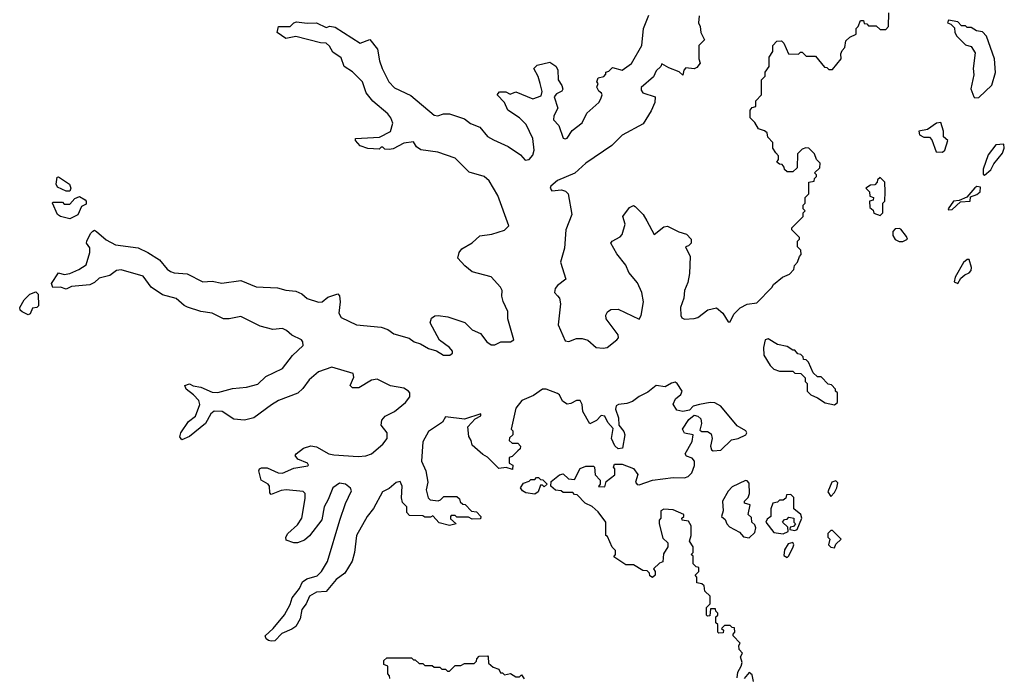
# Model space of a CAD drawing. Extents: x 2673234 to 2760940, y 830506 to 955455.
# Tile 37 of 62: x 2747180 to 2752370, y 846147 to 849612. Entities that reach past the tile are written whole.
import ezdxf

# ---------------------------------------------------------------- set-up
doc = ezdxf.new("R2010")
doc.units = 0

msp = doc.modelspace()

# ---------------------------------------------------------------- linework, layer by layer
at = {"layer": '0CON10XD'}
for points in [[(2750761.7, 849631.7), (2750757.5, 849595), (2750767.5, 849575), (2750770, 849545), (2750790, 849505), (2750760, 849475), (2750760, 849405), (2750767, 849383), (2750749.5, 849360.5), (2750735, 849353.3), (2750691.7, 849358.3), (2750680, 849345), (2750675, 849320), (2750657, 849337), (2750601.7, 849358.3), (2750565, 849380), (2750560, 849365), (2750535, 849342.5), (2750520, 849310), (2750456.2, 849255), (2750455, 849240), (2750465, 849226.7), (2750530, 849205), (2750527.5, 849175), (2750508.8, 849131.2), (2750467, 849063), (2750355, 849002.9), (2750301.7, 848948.3), (2750164.2, 848855), (2750106.3, 848803.7), (2750015, 848765.4), (2749979.4, 848735), (2749975.7, 848725), (2749985, 848710.6), (2750035.5, 848715.5), (2750057.8, 848707.8), (2750071.4, 848695), (2750091.1, 848585), (2750058.5, 848505), (2750051.6, 848408.4), (2750030.4, 848335), (2750058, 848245), (2750015, 848211.9), (2750002.5, 848195), (2749999.4, 848175), (2750015, 848157.1), (2750024.6, 848144.6), (2750030.9, 848115), (2750018.5, 848005), (2750055, 847919.4), (2750075, 847915.6), (2750115, 847932.5), (2750145, 847932.7), (2750175, 847923.3), (2750218.8, 847885), (2750255, 847880.5), (2750276, 847885), (2750328, 847925), (2750337.1, 847935), (2750335, 847951.2), (2750272, 848035), (2750268.8, 848055), (2750278, 848072), (2750295.9, 848084.1), (2750335, 848086), (2750445, 848033.3), (2750455, 848052.5), (2750468.1, 848125), (2750459.2, 848175), (2750437.1, 848225), (2750390, 848280), (2750375, 848318), (2750328.3, 848378.3), (2750296.7, 848435), (2750302.5, 848445), (2750345, 848468), (2750355, 848480), (2750371.4, 848535), (2750360, 848575), (2750395, 848622.5), (2750415, 848632.5), (2750425, 848627.5), (2750465.6, 848585.6), (2750485, 848552.5), (2750525, 848480), (2750575, 848520), (2750595, 848523.3), (2750655, 848493.8), (2750695, 848482.5), (2750720, 848455), (2750720, 848435), (2750705, 848420), (2750690, 848415), (2750713.6, 848363.6), (2750711.2, 848275), (2750702.7, 848227.3), (2750684.2, 848185), (2750680, 848145), (2750662.5, 848095), (2750664.1, 848054.1), (2750670.7, 848040.7), (2750685, 848033.8), (2750735, 848036.7), (2750755, 848043.3), (2750806.4, 848083.6), (2750853, 848093), (2750886.4, 848066.4), (2750915, 848020), (2750925, 848020), (2750945, 848060), (2750977, 848093), (2751015, 848112.5), (2751065, 848120), (2751145, 848200), (2751153.6, 848216.4), (2751200, 848255), (2751238.3, 848271.7), (2751260, 848295), (2751263.3, 848316.7), (2751280, 848335), (2751290, 848365), (2751300, 848375), (2751297, 848397), (2751280, 848415), (2751280, 848445), (2751290, 848455), (2751290, 848465), (2751250, 848505), (2751250, 848515), (2751310, 848575), (2751310, 848595), (2751320, 848605), (2751310, 848615), (2751310, 848635), (2751320, 848645), (2751320, 848675), (2751340, 848695), (2751340, 848755), (2751368.3, 848761.7), (2751370, 848775), (2751380, 848785), (2751380, 848795), (2751370, 848805), (2751398.3, 848831.7), (2751400, 848855), (2751380, 848875), (2751370, 848905), (2751340, 848935), (2751323, 848937), (2751305, 848930), (2751280, 848905), (2751278.3, 848831.7), (2751255, 848810), (2751225, 848810), (2751211.7, 848821.7), (2751210, 848835), (2751198.3, 848848.3), (2751185, 848850), (2751171.7, 848861.7), (2751180, 848875), (2751180, 848895), (2751165, 848910), (2751150, 848935), (2751150, 848965), (2751123, 848993), (2751120, 849015), (2751106.7, 849026.7), (2751075, 849037.5), (2751055, 849070), (2751030, 849095), (2751030, 849135), (2751041.7, 849148.3), (2751060, 849155), (2751060, 849185), (2751090, 849215), (2751090, 849295), (2751110, 849315), (2751110, 849335), (2751130, 849365), (2751130, 849415), (2751150, 849445), (2751150, 849475), (2751171.7, 849498.3), (2751195, 849500), (2751208.3, 849488.3), (2751231.7, 849431.7), (2751285, 849430), (2751295, 849440), (2751305, 849440), (2751325, 849420), (2751375, 849420), (2751421.7, 849361.7), (2751435, 849360), (2751445, 849350), (2751465, 849350), (2751510, 849405), (2751508.3, 849431.7), (2751515, 849450), (2751530, 849465), (2751535, 849500), (2751555, 849520), (2751590, 849535), (2751590, 849565), (2751600, 849575), (2751611.7, 849608.3), (2751628.3, 849608.3), (2751631.7, 849591.7), (2751645, 849590), (2751655, 849580), (2751695, 849580), (2751715, 849560), (2751745, 849560), (2751760, 849575), (2751761.7, 849648.3)], [(2750242.5, 849195), (2750250, 849215), (2750247.5, 849225), (2750232.5, 849235), (2750223, 849257), (2750230, 849275), (2750222.5, 849285), (2750230, 849305), (2750258.3, 849311.7), (2750270, 849325), (2750270, 849335), (2750285, 849340), (2750305, 849360), (2750355, 849346.2), (2750405, 849381.2), (2750460, 849475), (2750468, 849565), (2750496.2, 849635)], [(2752215, 849200), (2752235, 849202.5), (2752305, 849266.7), (2752324.1, 849334.1), (2752318.6, 849405), (2752276.2, 849525), (2752255, 849547.5), (2752223, 849553), (2752195, 849570), (2752175, 849570), (2752165, 849580), (2752145, 849580), (2752125, 849600), (2752075, 849610), (2752070, 849595), (2752088.3, 849588.3), (2752108.3, 849568.3), (2752110, 849545), (2752120, 849525), (2752165, 849480), (2752195, 849470), (2752216.4, 849436.4), (2752206.2, 849355), (2752209.5, 849320.5), (2752193, 849247), (2752210, 849205), (2752215, 849200)], [(2750672.5, 847655), (2750645.8, 847695), (2750635, 847702), (2750615, 847697.5), (2750583.2, 847676.8), (2750535, 847684.3), (2750490.8, 847649.2), (2750445, 847627.3), (2750409.6, 847600.4), (2750380.9, 847589.1), (2750335.8, 847584.2), (2750323.4, 847576.6), (2750320.5, 847560.5), (2750336.2, 847515), (2750337.5, 847475), (2750365, 847442.5), (2750370, 847425), (2750357.5, 847355), (2750335, 847350), (2750316.4, 847366.4), (2750300, 847405), (2750308.8, 847458.8), (2750279.3, 847489.3), (2750265, 847522.5), (2750245, 847526), (2750220.5, 847499.5), (2750185, 847483.3), (2750147.9, 847547.9), (2750144.3, 847585), (2750135, 847605.8), (2750115, 847605.6), (2750085, 847589.2), (2750065, 847585.8), (2750041.9, 847601.9), (2750025.5, 847635), (2750015, 847642.9), (2749955, 847665.4), (2749935, 847665.5), (2749888.7, 847631.3), (2749826, 847605), (2749796, 847565), (2749770, 847455), (2749780, 847445), (2749780, 847425), (2749761.7, 847408.3), (2749760, 847395), (2749775, 847380), (2749805, 847380), (2749820, 847365), (2749818.3, 847351.7), (2749805, 847340), (2749775, 847310), (2749760, 847305), (2749760, 847275), (2749780, 847265), (2749778.3, 847241.7), (2749745, 847252.5), (2749705, 847247.5), (2749646.4, 847306.4), (2749620.7, 847320.7), (2749565, 847370), (2749560, 847395), (2749547.5, 847415), (2749543, 847467), (2749581.7, 847508.3), (2749610, 847525), (2749610, 847535), (2749525, 847507.5), (2749425, 847520), (2749409.1, 847490.9), (2749335, 847442), (2749305, 847387.5), (2749298.6, 847285), (2749320, 847235), (2749331.2, 847175), (2749323.3, 847135), (2749333, 847093), (2749343, 847083), (2749385, 847077.5), (2749398.3, 847081.7), (2749415, 847100), (2749485, 847100), (2749498.3, 847088.3), (2749501.7, 847071.7), (2749515, 847060), (2749528.3, 847058.3), (2749561.7, 847021.7), (2749588.3, 847018.3), (2749610, 846995), (2749608.3, 846981.7), (2749565, 846980), (2749545, 846990), (2749485, 846990), (2749475, 847000), (2749455, 847000), (2749450, 846995), (2749451.7, 846981.7), (2749480, 846955), (2749445, 846947.5), (2749391.7, 846961.7), (2749357, 846997), (2749345, 846990), (2749315, 846990), (2749305, 846997.5), (2749235, 847000), (2749220, 847015), (2749220, 847045), (2749197.5, 847067.5), (2749192.5, 847092.5), (2749195.7, 847155), (2749185, 847178), (2749165, 847174.2), (2749127.3, 847142.7), (2749092.5, 847125), (2749044.1, 847035.9), (2749011.9, 846995), (2748955.7, 846895), (2748944.3, 846805), (2748931.7, 846758.3), (2748894.3, 846695), (2748847.9, 846662.1), (2748795, 846600), (2748745, 846595.5), (2748708, 846575), (2748690.8, 846535), (2748667.5, 846505), (2748658, 846455), (2748636.2, 846415), (2748615, 846400), (2748561.7, 846378.3), (2748525, 846340), (2748505, 846336.7), (2748491.7, 846341.7), (2748480, 846350), (2748474.1, 846365.9), (2748515.9, 846404.1), (2748575, 846476.7), (2748605, 846530), (2748616.9, 846565), (2748655.4, 846614.6), (2748670.7, 846649.3), (2748693.6, 846666.4), (2748747.6, 846682.4), (2748771.4, 846705), (2748802.2, 846757.8), (2748867.5, 846975), (2748896.9, 847063.1), (2748929.4, 847129.4), (2748924.3, 847144.3), (2748898, 847165), (2748865, 847170.5), (2748831.1, 847145), (2748806.8, 847083.2), (2748784.2, 847045), (2748772.7, 846977.3), (2748708.3, 846891.7), (2748681.2, 846868.8), (2748645, 846856), (2748625, 846856.2), (2748585, 846870), (2748582.5, 846885), (2748593.3, 846905), (2748645, 846950), (2748667.1, 846985), (2748685, 847090), (2748684, 847115), (2748675, 847126), (2748584.6, 847135.4), (2748558.6, 847131.4), (2748505, 847110), (2748498.3, 847118.3), (2748496.2, 847153.8), (2748490, 847165), (2748453.3, 847185), (2748441.2, 847235), (2748444.1, 847245.9), (2748455, 847251.2), (2748485, 847251.2), (2748542.5, 847225), (2748565, 847222.5), (2748625, 847248.8), (2748698.3, 847261.7), (2748702.5, 847265), (2748696.7, 847275), (2748646.4, 847296.4), (2748632.5, 847315), (2748637.5, 847325), (2748675.8, 847354.2), (2748715, 847366), (2748745, 847360.8), (2748810, 847325), (2748835, 847319.4), (2748965, 847310), (2749005, 847314.5), (2749033.8, 847325), (2749095, 847375.7), (2749117.5, 847405), (2749117.8, 847435), (2749086, 847475), (2749088.8, 847501.2), (2749107, 847523), (2749155, 847547.1), (2749214.3, 847595), (2749236.7, 847625), (2749236.9, 847645), (2749230, 847655), (2749205, 847670.5), (2749135, 847682.2), (2749065, 847717.8), (2749035, 847712.9), (2748967.3, 847672.7), (2748935, 847672.5), (2748922.5, 847685), (2748941.7, 847728.3), (2748938, 847748), (2748825, 847781.2), (2748755, 847756.9), (2748705.7, 847715), (2748671.7, 847668.3), (2748645.6, 847644.4), (2748543.8, 847605), (2748507.6, 847582.4), (2748415, 847514.2), (2748365, 847501.4), (2748307.9, 847507.9), (2748247.7, 847547.7), (2748205, 847549.4), (2748187.1, 847535), (2748160, 847485), (2748075, 847416.7), (2748035, 847397.5), (2748023.3, 847413.3), (2748030, 847435), (2748070, 847495), (2748106.6, 847523.4), (2748129.2, 847585), (2748124, 847605), (2748095.9, 847635.9), (2748057.5, 847665), (2748050, 847685), (2748075, 847692.5), (2748095, 847682.5), (2748135, 847676.2), (2748195, 847649.4), (2748225, 847648.1), (2748301.3, 847668.7), (2748375, 847675.6), (2748435, 847691.9), (2748478, 847732), (2748565, 847773.5), (2748617.2, 847842.8), (2748674.4, 847895), (2748673.1, 847915), (2748665.7, 847925), (2748615, 847948.9), (2748585.6, 847975), (2748565, 847984.5), (2748515, 847979.6), (2748447.4, 847997.4), (2748345, 848048.2), (2748285, 848035.5), (2748255, 848035.6), (2748195.3, 848065.3), (2748134.5, 848074.5), (2748065, 848096.7), (2748046.2, 848106.2), (2748005, 848143.1), (2747932.8, 848162.8), (2747872.4, 848202.4), (2747830.3, 848260.3), (2747715, 848294), (2747690.5, 848289.5), (2747655, 848263.3), (2747599.3, 848250.7), (2747573.6, 848226.4), (2747550, 848215), (2747453.6, 848206.4), (2747425, 848192.5), (2747395, 848202.5), (2747355, 848200), (2747348.3, 848221.7), (2747385, 848277.5), (2747415, 848270), (2747445, 848273.8), (2747492.5, 848295), (2747530, 848320), (2747550, 848385), (2747549.3, 848409.3), (2747532.5, 848435), (2747533.3, 848445), (2747552.5, 848485), (2747565, 848497.5), (2747575, 848502.5), (2747585, 848496.7), (2747635, 848451.2), (2747685.6, 848425.6), (2747805, 848410), (2747855, 848385.8), (2747917.4, 848347.4), (2747957.8, 848297.8), (2747975, 848285.6), (2747995, 848277.8), (2748062.1, 848272.1), (2748145, 848231.5), (2748195, 848233.3), (2748245.7, 848224.3), (2748345, 848238.1), (2748425.9, 848204.1), (2748539.5, 848199.5), (2748583, 848187), (2748635, 848182), (2748667.3, 848167.3), (2748695, 848143.1), (2748755, 848124.2), (2748773.9, 848126.1), (2748805, 848150), (2748857, 848167), (2748866.4, 848156.4), (2748870, 848125), (2748862.1, 848065), (2748875, 848042.5), (2748955, 848003.5), (2749085, 847991.8), (2749119.8, 847979.8), (2749153, 847957), (2749233.2, 847933.2), (2749258.8, 847915), (2749293.3, 847903.3), (2749335, 847878.9), (2749377.4, 847867.4), (2749413.3, 847845), (2749447.5, 847845), (2749461.2, 847855), (2749462, 847865), (2749446.2, 847885), (2749393.5, 847923.5), (2749343.8, 848015), (2749350.7, 848039.3), (2749368.3, 848051.7), (2749385, 848053.3), (2749436.4, 848046.4), (2749527, 848017), (2749565, 847977.5), (2749609.3, 847959.3), (2749642, 847915), (2749665, 847899.2), (2749685, 847899.2), (2749715.7, 847914.3), (2749767.5, 847915), (2749784, 847925), (2749753.8, 848036.2), (2749753.8, 848075), (2749727.7, 848127.7), (2749721.2, 848155), (2749723.3, 848185), (2749715, 848203.3), (2749665, 848256.9), (2749565, 848284), (2749525.6, 848315.6), (2749490, 848355), (2749496.7, 848385), (2749510, 848405), (2749565, 848436.7), (2749605, 848472.5), (2749668.3, 848481.7), (2749735, 848502.5), (2749757.5, 848525), (2749700, 848685), (2749655, 848763.3), (2749627.5, 848785), (2749549.1, 848809.1), (2749475, 848881.4), (2749384.5, 848914.5), (2749295, 848926.9), (2749271.7, 848941.7), (2749255, 848967.5), (2749205, 848961.2), (2749148.9, 848931.1), (2749128, 848928), (2749105, 848930), (2749095, 848940), (2749085, 848940), (2749075, 848930), (2749015, 848932.5), (2748975, 848947.5), (2748950, 848975), (2748950, 848985), (2749077, 848993), (2749135, 849023.3), (2749146.1, 849066.1), (2749136, 849095), (2749121.2, 849115), (2749042, 849182), (2749006.7, 849226.7), (2748986.7, 849285), (2748935, 849336.2), (2748891.2, 849365), (2748875, 849410), (2748830.3, 849440.3), (2748812.3, 849472.3), (2748795, 849488), (2748765, 849490), (2748635, 849523.3), (2748582.3, 849512.3), (2748537.5, 849545), (2748545, 849576.7), (2748605, 849576.7), (2748624.2, 849595.8), (2748639.5, 849600.5), (2748695, 849592.9), (2748745, 849595.7), (2748795, 849571.2), (2748815, 849577.1), (2748842.7, 849572.7), (2748975, 849487.5), (2749025, 849507.5), (2749066, 849456), (2749077.1, 849395), (2749091.4, 849355), (2749125.7, 849285), (2749155, 849252.9), (2749242.5, 849212.5), (2749365, 849109.4), (2749384.1, 849105.9), (2749413.9, 849116.1), (2749445.9, 849115.9), (2749525, 849088.8), (2749556.7, 849065), (2749605.6, 849045.6), (2749645, 848996), (2749677.9, 848977.9), (2749754.5, 848944.5), (2749820.4, 848900.4), (2749845, 848872.5), (2749865, 848874.4), (2749885, 848898), (2749892.5, 848925), (2749885.5, 848985), (2749849.3, 849059.3), (2749815, 849094), (2749753.3, 849135), (2749736.1, 849176.1), (2749697.5, 849215), (2749708.3, 849231.7), (2749741.7, 849231.7), (2749765, 849220), (2749795, 849232.5), (2749885, 849194), (2749928.8, 849211.2), (2749933.6, 849233.6), (2749923.3, 849275), (2749912.5, 849312.5), (2749890, 849355), (2749908.3, 849371.7), (2749975, 849387.5), (2750006.7, 849366.7), (2750017, 849347), (2750017.5, 849295), (2750037.5, 849265), (2750042.5, 849245), (2750037.5, 849235), (2750009.5, 849220.5), (2749998, 849205), (2750016.2, 849145), (2749996.2, 849105), (2749994, 849085), (2750021.2, 849055), (2750045, 848987.5), (2750055, 848983.3), (2750065, 848987.5), (2750091.7, 849028.3), (2750145, 849067.5), (2750170, 849120), (2750232.5, 849175), (2750242.5, 849195)], [(2752045, 848913.3), (2752056.7, 848925), (2752072.5, 848975), (2752050, 848995), (2752050, 849025), (2752035, 849070), (2752013, 849067), (2751965, 849032.5), (2751920, 849025), (2751922.5, 849005), (2751945, 848993.3), (2751975, 848992.5), (2751988.8, 848978.8), (2752010, 848915), (2752045, 848913.3)], [(2752265, 848792.5), (2752299.3, 848820.7), (2752315, 848852.5), (2752360.7, 848909.3), (2752370, 848935), (2752366.7, 848956.7), (2752325, 848952), (2752285, 848900), (2752258, 848825), (2752258.3, 848798.3), (2752265, 848792.5)], [(2747445, 848707.5), (2747425, 848708.8), (2747380, 848730), (2747372.9, 848745), (2747377.5, 848782.5), (2747385, 848783.3), (2747442.5, 848745), (2747450, 848725), (2747445, 848707.5)], [(2751715, 848580), (2751730, 848595), (2751730, 848645), (2751740, 848655), (2751742.5, 848705), (2751740, 848755), (2751715, 848780), (2751701.7, 848768.3), (2751700, 848755), (2751688.3, 848741.7), (2751665, 848740), (2751640, 848725), (2751660, 848705), (2751661.7, 848681.7), (2751680, 848675), (2751678.3, 848661.7), (2751660, 848655), (2751661.7, 848621.7), (2751678.3, 848608.3), (2751681.7, 848591.7), (2751715, 848580)], [(2752075, 848610), (2752095, 848612.5), (2752138.3, 848651.7), (2752190, 848655), (2752191.7, 848678.3), (2752225, 848690), (2752242.5, 848705), (2752245, 848730), (2752225, 848732.5), (2752215, 848726.2), (2752172.5, 848677.5), (2752131.7, 848658.3), (2752102.5, 848655), (2752073.3, 848615), (2752075, 848610)], [(2747445, 848562), (2747395, 848574.3), (2747378.8, 848585), (2747352.5, 848645), (2747355, 848650), (2747405, 848650), (2747415, 848640), (2747445, 848640), (2747470.7, 848669.3), (2747495, 848680), (2747525, 848663.3), (2747531.2, 848655), (2747530.7, 848639.3), (2747505, 848627.5), (2747486.8, 848583.2), (2747445, 848562)], [(2751835, 848442.5), (2751860, 848455), (2751855, 848470), (2751825, 848507.5), (2751815, 848512.5), (2751795, 848510), (2751782.5, 848495), (2751782.5, 848475), (2751793.9, 848453.9), (2751815, 848442.5), (2751835, 848442.5)], [(2752125, 848222.5), (2752140.7, 848249.3), (2752161.7, 848268.3), (2752185, 848277.5), (2752195, 848290), (2752196.4, 848306.4), (2752185, 848347.5), (2752175, 848347.5), (2752155, 848333.3), (2752111.2, 848255), (2752105, 848230), (2752125, 848222.5)], [(2747225, 848057.5), (2747193, 848073), (2747181.7, 848081.7), (2747180, 848095), (2747203.3, 848135), (2747234.1, 848165.9), (2747265, 848177.5), (2747277.5, 848165), (2747280, 848105), (2747270, 848095), (2747247.5, 848092.5), (2747235, 848062.5), (2747225, 848057.5)], [(2751475, 847582.5), (2751490, 847595), (2751490, 847645), (2751480, 847655), (2751480, 847665), (2751458.3, 847688.3), (2751441.7, 847691.7), (2751405, 847730), (2751385, 847730), (2751361.7, 847751.7), (2751338.3, 847808.3), (2751325, 847820), (2751311.7, 847821.7), (2751310, 847835), (2751298.3, 847848.3), (2751281.7, 847851.7), (2751265, 847870), (2751255, 847870), (2751225, 847890), (2751175, 847900), (2751125, 847930), (2751110, 847925), (2751100, 847885), (2751102.5, 847845), (2751135, 847790), (2751155, 847770), (2751185, 847760), (2751255, 847760), (2751265, 847750), (2751298.3, 847748.3), (2751320, 847725), (2751320, 847705), (2751330, 847695), (2751330, 847655), (2751350, 847635), (2751385, 847620), (2751425, 847592.5), (2751475, 847582.5)], [(2750962.5, 846145), (2750966.2, 846175), (2750982.5, 846205), (2750987.5, 846225), (2750980, 846255), (2750990, 846275), (2750973, 846293), (2750970, 846315), (2750977, 846327), (2750940, 846365), (2750940, 846375), (2750950, 846385), (2750948.3, 846408.3), (2750935, 846410), (2750925, 846420), (2750895, 846420), (2750880, 846405), (2750890, 846395), (2750888.3, 846381.7), (2750865, 846380), (2750860, 846385), (2750860, 846425), (2750850, 846435), (2750850, 846465), (2750860, 846475), (2750860, 846485), (2750850, 846495), (2750848.3, 846508.3), (2750821.7, 846508.3), (2750818.3, 846471.7), (2750805, 846470), (2750800, 846475), (2750800, 846515), (2750820, 846535), (2750820, 846575), (2750791.7, 846601.7), (2750788.3, 846628.3), (2750775, 846640), (2750750, 846645), (2750750, 846675), (2750740, 846685), (2750760, 846705), (2750760, 846725), (2750745, 846730), (2750730, 846745), (2750730, 846785), (2750720, 846795), (2750730, 846805), (2750730, 846835), (2750710, 846865), (2750720, 846895), (2750720, 846945), (2750705, 846970), (2750672.5, 846975), (2750670, 846985), (2750680, 846995), (2750680, 847005), (2750625, 847030), (2750575, 847032.5), (2750560, 847025), (2750560, 846985), (2750550, 846975), (2750550, 846955), (2750570.5, 846880.5), (2750596.7, 846855), (2750596.7, 846835), (2750573, 846797), (2750570, 846755), (2750551.7, 846748.3), (2750521.7, 846718.3), (2750530, 846705), (2750530, 846685), (2750515, 846672.5), (2750501.7, 846681.7), (2750500, 846695), (2750488.3, 846708.3), (2750465, 846710), (2750415, 846740), (2750375, 846740), (2750311.7, 846781.7), (2750320, 846795), (2750320, 846815), (2750303, 846833), (2750278.3, 846888.3), (2750270, 846895), (2750270, 846965), (2750229.3, 847019.3), (2750197, 847047), (2750160, 847065), (2750118.3, 847108.3), (2750105, 847110), (2750095, 847120), (2750045, 847120), (2750035, 847130), (2750005, 847132.5), (2749980, 847155), (2749980.7, 847179.3), (2750025, 847213.3), (2750045, 847220), (2750073, 847193), (2750105, 847190), (2750135, 847247.5), (2750165, 847260), (2750205, 847260), (2750210, 847255), (2750213, 847213), (2750240, 847185), (2750240, 847165), (2750231.7, 847151.7), (2750265, 847150), (2750271.7, 847178.3), (2750317, 847213), (2750317.5, 847245), (2750310, 847255), (2750315, 847270), (2750355, 847270), (2750415, 847246.7), (2750437.5, 847215), (2750426.7, 847175), (2750435, 847163.3), (2750445, 847161.2), (2750515, 847186.2), (2750625, 847199.2), (2750685, 847198), (2750704.1, 847205.9), (2750723.3, 847225), (2750736.1, 847263.9), (2750736.7, 847285), (2750725, 847302.5), (2750695, 847312.5), (2750687.5, 847325), (2750725, 847390), (2750730, 847425), (2750685, 847433.3), (2750673.3, 847455), (2750707.5, 847505), (2750735, 847527.5), (2750755, 847523.3), (2750769.5, 847509.5), (2750773.3, 847485), (2750765, 847450), (2750775, 847442.5), (2750805, 847442.5), (2750825, 847430), (2750830, 847405), (2750821.2, 847365), (2750826.4, 847346.4), (2750835, 847340), (2750875.6, 847344.4), (2750931.7, 847398.3), (2750967.5, 847405), (2751008, 847425), (2751012, 847435), (2751007.1, 847445), (2750962, 847472), (2750875.8, 847575), (2750845, 847593.1), (2750820, 847595), (2750762.5, 847585), (2750730, 847575), (2750710, 847555), (2750675, 847546.7), (2750643.9, 847553.9), (2750623.9, 847586.1), (2750636.4, 847613.6), (2750665, 847637.5), (2750672.5, 847655)], [(2749895, 847112.5), (2749848.3, 847118.3), (2749830, 847130), (2749820, 847145), (2749835, 847170), (2749865, 847180), (2749875, 847190), (2749895, 847190), (2749905, 847200), (2749915, 847200), (2749925, 847190), (2749938.3, 847188.3), (2749960, 847165), (2749945, 847150), (2749935, 847160), (2749925, 847160), (2749912.5, 847125), (2749895, 847112.5)], [(2751025, 846882.5), (2751055, 846910), (2751060, 846935), (2751055, 846950), (2751040, 846965), (2751038.3, 846988.3), (2751020, 847005), (2751030, 847055), (2751000, 847065), (2751000, 847075), (2751020, 847095), (2751026.7, 847115), (2751025, 847170), (2751015, 847182.5), (2751005, 847183.3), (2750935, 847150), (2750915, 847127.5), (2750883.8, 847075), (2750887.5, 847025), (2750880, 846995), (2750898.3, 846978.3), (2750907.5, 846955), (2750920.7, 846940.7), (2750975, 846912.5), (2750995, 846887.5), (2751025, 846882.5)], [(2751455, 847100), (2751475, 847120), (2751487.5, 847145), (2751491.7, 847171.7), (2751481.7, 847181.7), (2751460, 847175), (2751440, 847125), (2751455, 847100)], [(2751205, 846902.5), (2751230, 846915), (2751228.3, 846938.3), (2751200, 846965), (2751211.7, 846978.3), (2751225, 846980), (2751235, 846990), (2751260, 846985), (2751260, 846965), (2751270, 846955), (2751258.3, 846941.7), (2751241.7, 846938.3), (2751240, 846925), (2751265, 846920), (2751277.5, 846925), (2751303.3, 846985), (2751297.5, 847005), (2751260, 847035), (2751260, 847095), (2751245, 847110), (2751221.7, 847108.3), (2751218.3, 847091.7), (2751205, 847080), (2751185, 847080), (2751175, 847070), (2751150, 847065), (2751140, 847035), (2751140, 846995), (2751120, 846980), (2751112.5, 846965), (2751155, 846910), (2751205, 846902.5)], [(2751475, 846830), (2751481.7, 846848.3), (2751510, 846875), (2751465, 846920), (2751455, 846920), (2751440, 846905), (2751440, 846885), (2751450, 846875), (2751442.5, 846845), (2751455, 846832.5), (2751475, 846830)], [(2751225, 846778.8), (2751235, 846786.7), (2751256.7, 846835), (2751260, 846845), (2751255, 846857.5), (2751230.5, 846849.5), (2751210.5, 846819.5), (2751208.3, 846788.3), (2751225, 846778.8)], [(2749131.7, 846141.7), (2749130, 846155), (2749120, 846165), (2749120, 846205), (2749100, 846215), (2749100, 846235), (2749115, 846250), (2749245, 846250), (2749255, 846240), (2749265, 846240), (2749285, 846220), (2749305, 846220), (2749315, 846210), (2749355, 846210), (2749365, 846200), (2749395, 846200), (2749405, 846190), (2749425, 846190), (2749435, 846180), (2749445, 846180), (2749475, 846210), (2749505, 846210), (2749525, 846220), (2749575, 846220), (2749588.3, 846231.7), (2749590, 846245), (2749601.7, 846258.3), (2749645, 846260), (2749650, 846255), (2749651.7, 846221.7), (2749675, 846200), (2749705, 846190), (2749715, 846170), (2749725, 846170), (2749735, 846160), (2749767, 846167), (2749795, 846150), (2749815, 846150), (2749825, 846160), (2749838.3, 846138.3)], [(2751047.5, 846125), (2751040.7, 846160.7), (2751025, 846172.5), (2750999.4, 846140.6)]]:
    msp.add_lwpolyline(points, dxfattribs=at)

doc.saveas('drawing.dxf')
